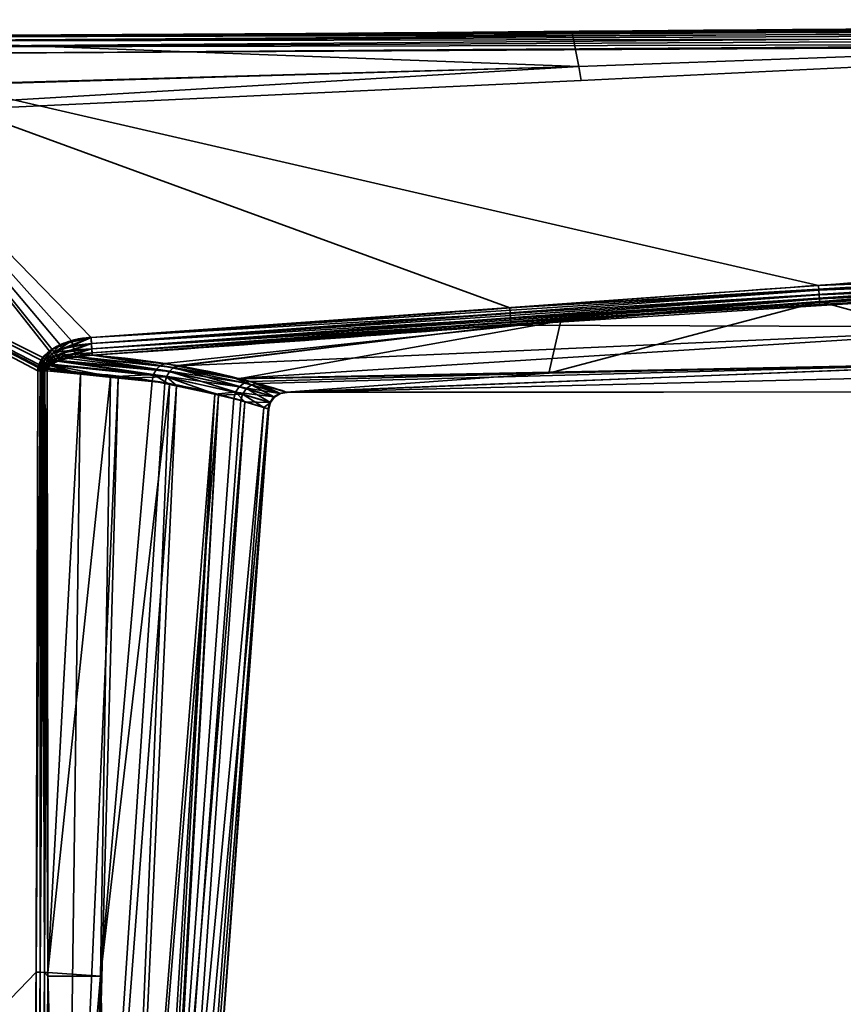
# Model space of a CAD drawing. Header units: millimetres. Extents: x -320 to 8070, y -96 to 57.
# Tile 11 of 111: x -259 to -236, y 27 to 54. Entities that reach past the tile are written whole.
import ezdxf

# ---------------------------------------------------------------- set-up
doc = ezdxf.new("R2010")
doc.units = ezdxf.units.MM
doc.layers.add('31', color=7, linetype='Continuous', true_color=0xffffff)

# ---------------------------------------------------------------- blocks, each defined once
blk = doc.blocks.new('UG_SURFACE_010')
at = {"layer": '31', "color": 251, "linetype": 'Continuous', "lineweight": 35}
for points in [[(-243.445, 53.789, 1114.372), (-264.26, 53.697, 1114.481), (-212.001, 53.976, 1114.655)], [(-212.001, 53.904, 1114.794), (-212.001, 53.976, 1114.655), (-264.26, 53.697, 1114.481)], [(-212.001, 53.976, 1093.346), (-264.26, 53.697, 1093.519), (-243.445, 53.789, 1093.628)], [(-264.259, 53.664, 1093.322), (-264.26, 53.697, 1093.519), (-212.001, 53.976, 1093.346)], [(-264.26, 53.697, 1114.481), (-264.259, 53.664, 1114.678), (-212.001, 53.904, 1114.794)], [(-212.001, 53.976, 1093.346), (-212.001, 53.904, 1093.206), (-264.259, 53.664, 1093.322)], [(-212.001, 53.794, 1114.905), (-212.001, 53.904, 1114.794), (-264.259, 53.664, 1114.678)], [(-212.001, 53.904, 1093.206), (-212.001, 53.794, 1093.096), (-264.259, 53.557, 1093.153)], [(-264.259, 53.557, 1093.153), (-264.259, 53.664, 1093.322), (-212.001, 53.904, 1093.206)], [(-212.001, 53.976, 1114.655), (-212.021, 54, 1114.5), (-243.445, 53.789, 1114.372)], [(-212.021, 54, 1093.5), (-243.445, 53.789, 1093.628), (-243.268, 52.855, 1098.436)], [(-243.268, 52.855, 1109.564), (-243.445, 53.789, 1114.372), (-212.021, 54, 1114.5)], [(-243.445, 53.789, 1093.628), (-212.021, 54, 1093.5), (-212.001, 53.976, 1093.346)], [(-212.021, 54, 1114.5), (-212.021, 53.999, 1109.419), (-243.268, 52.855, 1109.564)], [(-243.268, 52.855, 1098.436), (-212.021, 53.999, 1098.581), (-212.021, 54, 1093.5)], [(-212.021, 53.999, 1098.581), (-243.268, 52.855, 1098.436), (-243.199, 52.475, 1104)], [(-243.199, 52.475, 1104), (-243.268, 52.855, 1109.564), (-212.021, 53.999, 1109.419)], [(-212.021, 53.999, 1109.419), (-212.021, 53.999, 1104), (-243.199, 52.475, 1104)], [(-243.199, 52.475, 1104), (-212.021, 53.999, 1104), (-212.021, 53.999, 1098.581)], [(-264.259, 53.649, 1093.713), (-274.508, 51.979, 1098.318), (-243.268, 52.855, 1098.436)], [(-243.268, 52.855, 1109.564), (-274.508, 51.94, 1109.69), (-264.259, 53.649, 1114.287)], [(-243.445, 53.789, 1114.372), (-264.259, 53.649, 1114.287), (-264.26, 53.697, 1114.481)], [(-264.26, 53.697, 1093.519), (-264.259, 53.649, 1093.713), (-243.445, 53.789, 1093.628)], [(-212, 53.654, 1114.976), (-212.001, 53.794, 1114.905), (-264.259, 53.557, 1114.847)], [(-264.259, 53.664, 1114.678), (-264.259, 53.557, 1114.847), (-212.001, 53.794, 1114.905)], [(-264.258, 53.393, 1093.04), (-264.259, 53.557, 1093.153), (-212.001, 53.794, 1093.096)], [(-243.268, 52.855, 1098.436), (-243.445, 53.789, 1093.628), (-264.259, 53.649, 1093.713)], [(-264.259, 53.649, 1114.287), (-243.445, 53.789, 1114.372), (-243.268, 52.855, 1109.564)], [(-264.259, 53.557, 1114.847), (-264.258, 53.393, 1114.96), (-212, 53.654, 1114.976)], [(-212.001, 53.794, 1093.096), (-212, 53.654, 1093.024), (-264.258, 53.393, 1093.04)], [(-212, 53.5, 1115), (-212, 53.654, 1114.976), (-264.258, 53.393, 1114.96)], [(-264.258, 53.393, 1093.04), (-212, 53.654, 1093.024), (-212, 53.5, 1093)], [(-264.258, 53.393, 1114.96), (-264.257, 53.197, 1115), (-212, 53.5, 1115)], [(-212, 53.5, 1093), (-264.257, 53.197, 1093), (-264.258, 53.393, 1093.04)], [(-236.68, 46.841, 1115), (-203.51, 48.233, 1115), (-212, 53.5, 1115), (-264.257, 53.197, 1115)], [(-264.257, 53.197, 1093), (-212, 53.5, 1093), (-212.025, 48.234, 1093), (-245.166, 46.219, 1093)], [(-264.257, 53.197, 1115), (-274.5, 53.146, 1115), (-257.994, 44.859, 1115), (-257.744, 45.082, 1115)], [(-257.812, 45.034, 1093), (-258.045, 44.787, 1093), (-274.5, 53.146, 1093), (-264.257, 53.197, 1093)], [(-258.184, 27.953, 1115), (-258.136, 44.489, 1115), (-274.5, 53.146, 1115), (-274.5, 11, 1115)], [(-258.136, 44.489, 1115), (-258.128, 44.58, 1115), (-274.5, 53.146, 1115)], [(-258.128, 44.58, 1115), (-258.104, 44.667, 1115), (-274.5, 53.146, 1115)], [(-258.104, 44.667, 1115), (-257.994, 44.859, 1115), (-274.5, 53.146, 1115)], [(-274.5, 11, 1093), (-274.5, 53.146, 1093), (-258.136, 44.489, 1093), (-258.184, 27.953, 1093)], [(-274.5, 53.146, 1093), (-258.121, 44.612, 1093), (-258.136, 44.489, 1093)], [(-274.5, 53.146, 1093), (-258.045, 44.787, 1093), (-258.121, 44.612, 1093)], [(-264.257, 53.197, 1115), (-256.672, 45.411, 1115), (-236.68, 46.841, 1115)], [(-264.257, 53.197, 1115), (-257.214, 45.318, 1115), (-256.672, 45.411, 1115)], [(-264.257, 53.197, 1115), (-257.744, 45.082, 1115), (-257.214, 45.318, 1115)], [(-264.257, 53.197, 1093), (-257.521, 45.205, 1093), (-257.812, 45.034, 1093)], [(-245.166, 46.219, 1093), (-256.672, 45.411, 1093), (-264.257, 53.197, 1093)], [(-256.672, 45.411, 1093), (-257.521, 45.205, 1093), (-264.257, 53.197, 1093)], [(-274.512, 51.011, 1104), (-243.199, 52.475, 1104), (-243.268, 52.855, 1098.436)], [(-274.512, 51.011, 1104), (-274.508, 51.94, 1109.69), (-243.268, 52.855, 1109.564)], [(-243.268, 52.855, 1109.564), (-243.199, 52.475, 1104), (-274.512, 51.011, 1104)], [(-243.268, 52.855, 1098.436), (-274.508, 51.979, 1098.318), (-274.512, 51.011, 1104)], [(-243.199, 52.475, 1104), (-274.512, 51.011, 1104), (-274.512, 51.011, 1104)], [(-245.166, 46.219, 1093), (-212.025, 48.234, 1093), (-212.023, 48.124, 1093.012)], [(-203.51, 48.123, 1114.988), (-203.51, 48.233, 1115), (-236.68, 46.841, 1115)], [(-212.023, 48.124, 1093.012), (-245.155, 46.068, 1093.023), (-245.166, 46.219, 1093)], [(-245.145, 45.932, 1093.091), (-245.155, 46.068, 1093.023), (-212.023, 48.124, 1093.012)], [(-212.023, 48.124, 1093.012), (-212.021, 48.02, 1093.048), (-245.145, 45.932, 1093.091)], [(-245.137, 45.822, 1093.196), (-245.145, 45.932, 1093.091), (-212.021, 48.02, 1093.048)], [(-212.021, 48.02, 1093.048), (-212.019, 47.925, 1093.107), (-245.137, 45.822, 1093.196)], [(-230.231, 46.693, 1093.265), (-245.137, 45.822, 1093.196), (-212.019, 47.925, 1093.107)], [(-236.68, 46.841, 1115), (-236.67, 46.705, 1114.981), (-203.51, 48.123, 1114.988)], [(-203.51, 48.019, 1114.952), (-203.51, 48.123, 1114.988), (-236.67, 46.705, 1114.981)], [(-236.67, 46.705, 1114.981), (-236.661, 46.578, 1114.925), (-203.51, 48.019, 1114.952)], [(-203.51, 47.924, 1114.893), (-203.51, 48.019, 1114.952), (-236.661, 46.578, 1114.925)], [(-236.661, 46.578, 1114.925), (-236.654, 46.472, 1114.837), (-203.51, 47.924, 1114.893)], [(-203.51, 47.845, 1114.816), (-203.51, 47.924, 1114.893), (-236.654, 46.472, 1114.837)], [(-236.654, 46.472, 1114.837), (-236.648, 46.395, 1114.722), (-203.51, 47.845, 1114.816)], [(-203.51, 47.845, 1114.816), (-236.648, 46.395, 1114.722), (-230.496, 44.724, 1109.829)], [(-236.67, 46.705, 1114.981), (-236.68, 46.841, 1115), (-256.672, 45.411, 1115)], [(-256.672, 45.411, 1115), (-256.661, 45.242, 1114.97), (-236.67, 46.705, 1114.981)], [(-236.661, 46.578, 1114.925), (-236.67, 46.705, 1114.981), (-256.661, 45.242, 1114.97)], [(-256.661, 45.242, 1114.97), (-256.651, 45.093, 1114.885), (-236.661, 46.578, 1114.925)], [(-236.654, 46.472, 1114.837), (-236.661, 46.578, 1114.925), (-256.651, 45.093, 1114.885)], [(-230.231, 46.693, 1093.265), (-245.131, 45.75, 1093.33), (-245.137, 45.822, 1093.196)], [(-245.131, 45.75, 1093.33), (-230.231, 46.693, 1093.265), (-230.38, 45.696, 1095.484)], [(-256.651, 45.093, 1114.885), (-256.644, 44.982, 1114.754), (-236.654, 46.472, 1114.837)], [(-243.761, 45.87, 1114.677), (-236.654, 46.472, 1114.837), (-256.644, 44.982, 1114.754)], [(-244.088, 44.424, 1109.691), (-230.496, 44.724, 1109.829), (-236.648, 46.395, 1114.722)], [(-236.648, 46.395, 1114.722), (-243.761, 45.87, 1114.677), (-244.088, 44.424, 1109.691)], [(-243.761, 45.87, 1114.677), (-236.648, 46.395, 1114.722), (-236.654, 46.472, 1114.837)], [(-256.672, 45.411, 1093), (-245.166, 46.219, 1093), (-245.155, 46.068, 1093.023)], [(-245.155, 46.068, 1093.023), (-256.661, 45.242, 1093.03), (-256.672, 45.411, 1093)], [(-256.661, 45.242, 1093.03), (-245.155, 46.068, 1093.023), (-245.145, 45.932, 1093.091)], [(-245.145, 45.932, 1093.091), (-256.651, 45.093, 1093.115), (-256.661, 45.242, 1093.03)], [(-256.651, 45.093, 1093.115), (-245.145, 45.932, 1093.091), (-245.137, 45.822, 1093.196)], [(-245.137, 45.822, 1093.196), (-256.644, 44.982, 1093.246), (-256.651, 45.093, 1093.115)], [(-256.644, 44.982, 1114.754), (-256.64, 44.921, 1114.594), (-243.761, 45.87, 1114.677)], [(-256.644, 44.982, 1093.246), (-245.137, 45.822, 1093.196), (-245.131, 45.75, 1093.33)], [(-243.761, 45.87, 1114.677), (-256.64, 44.921, 1114.594), (-254.642, 44.695, 1112.794)], [(-243.761, 45.87, 1114.677), (-254.642, 44.695, 1112.794), (-252.625, 44.269, 1109.603)], [(-252.625, 44.269, 1109.603), (-244.088, 44.424, 1109.691), (-243.761, 45.87, 1114.677)], [(-245.131, 45.75, 1093.33), (-256.64, 44.921, 1093.406), (-256.644, 44.982, 1093.246)], [(-254.277, 44.635, 1095.629), (-256.64, 44.921, 1093.406), (-245.131, 45.75, 1093.33)], [(-254.242, 44.627, 1095.69), (-254.277, 44.635, 1095.629), (-245.131, 45.75, 1093.33)], [(-245.131, 45.75, 1093.33), (-230.38, 45.696, 1095.484), (-254.242, 44.627, 1095.69)], [(-252.696, 44.279, 1098.384), (-254.242, 44.627, 1095.69), (-230.38, 45.696, 1095.484)], [(-230.38, 45.696, 1095.484), (-230.495, 44.728, 1098.156), (-252.696, 44.279, 1098.384)], [(-257.214, 45.318, 1115), (-257.744, 45.082, 1115), (-257.688, 44.998, 1114.99)], [(-257.688, 44.998, 1114.99), (-257.176, 45.186, 1114.981), (-257.214, 45.318, 1115)], [(-257.472, 45.099, 1093.014), (-257.521, 45.205, 1093), (-256.672, 45.411, 1093)], [(-256.672, 45.411, 1093), (-256.661, 45.242, 1093.03), (-257.472, 45.099, 1093.014)], [(-257.426, 44.998, 1093.055), (-257.472, 45.099, 1093.014), (-256.661, 45.242, 1093.03)], [(-256.661, 45.242, 1093.03), (-256.651, 45.093, 1093.115), (-257.426, 44.998, 1093.055)], [(-256.672, 45.411, 1115), (-257.214, 45.318, 1115), (-257.176, 45.186, 1114.981)], [(-257.176, 45.186, 1114.981), (-256.661, 45.242, 1114.97), (-256.672, 45.411, 1115)], [(-256.661, 45.242, 1114.97), (-257.176, 45.186, 1114.981), (-257.141, 45.064, 1114.924)], [(-257.141, 45.064, 1114.924), (-256.651, 45.093, 1114.885), (-256.661, 45.242, 1114.97)], [(-257.981, 44.747, 1093.006), (-258.045, 44.787, 1093), (-257.812, 45.034, 1093)], [(-257.744, 45.082, 1115), (-257.994, 44.859, 1115), (-257.931, 44.809, 1114.993)], [(-257.812, 45.034, 1093), (-257.754, 44.958, 1093.009), (-257.981, 44.747, 1093.006)], [(-257.919, 44.708, 1093.023), (-257.981, 44.747, 1093.006), (-257.754, 44.958, 1093.009)], [(-257.931, 44.809, 1114.993), (-257.688, 44.998, 1114.99), (-257.744, 45.082, 1115)], [(-257.634, 44.917, 1114.959), (-257.688, 44.998, 1114.99), (-257.931, 44.809, 1114.993)], [(-257.754, 44.958, 1093.009), (-257.698, 44.884, 1093.037), (-257.919, 44.708, 1093.023)], [(-257.754, 44.958, 1093.009), (-257.812, 45.034, 1093), (-257.521, 45.205, 1093)], [(-257.521, 45.205, 1093), (-257.472, 45.099, 1093.014), (-257.754, 44.958, 1093.009)], [(-257.698, 44.884, 1093.037), (-257.754, 44.958, 1093.009), (-257.472, 45.099, 1093.014)], [(-257.472, 45.099, 1093.014), (-257.426, 44.998, 1093.055), (-257.698, 44.884, 1093.037)], [(-257.646, 44.816, 1093.082), (-257.698, 44.884, 1093.037), (-257.426, 44.998, 1093.055)], [(-257.141, 45.064, 1114.924), (-257.176, 45.186, 1114.981), (-257.688, 44.998, 1114.99)], [(-257.688, 44.998, 1114.99), (-257.634, 44.917, 1114.959), (-257.141, 45.064, 1114.924)], [(-257.426, 44.998, 1093.055), (-257.385, 44.909, 1093.121), (-257.646, 44.816, 1093.082)], [(-257.112, 44.962, 1114.835), (-257.141, 45.064, 1114.924), (-257.634, 44.917, 1114.959)], [(-257.634, 44.917, 1114.959), (-257.585, 44.843, 1114.909), (-257.112, 44.962, 1114.835)], [(-257.112, 44.962, 1114.835), (-257.585, 44.843, 1114.909), (-257.542, 44.779, 1114.843)], [(-257.542, 44.779, 1114.843), (-257.1, 44.885, 1114.723), (-257.112, 44.962, 1114.835)], [(-257.385, 44.909, 1093.121), (-257.426, 44.998, 1093.055), (-256.651, 45.093, 1093.115)], [(-256.651, 45.093, 1093.115), (-256.644, 44.982, 1093.246), (-257.385, 44.909, 1093.121)], [(-257.385, 44.909, 1093.121), (-256.644, 44.982, 1093.246), (-257.089, 44.868, 1093.282)], [(-256.651, 45.093, 1114.885), (-257.141, 45.064, 1114.924), (-257.112, 44.962, 1114.835)], [(-257.112, 44.962, 1114.835), (-256.644, 44.982, 1114.754), (-256.651, 45.093, 1114.885)], [(-256.644, 44.982, 1114.754), (-257.112, 44.962, 1114.835), (-257.091, 44.887, 1114.72)], [(-257.1, 44.885, 1114.723), (-257.091, 44.887, 1114.72), (-257.112, 44.962, 1114.835)], [(-257.091, 44.887, 1114.72), (-256.64, 44.921, 1114.594), (-256.644, 44.982, 1114.754)], [(-256.644, 44.982, 1093.246), (-256.64, 44.921, 1093.406), (-257.089, 44.868, 1093.282)], [(-251.285, 43.899, 1103.749), (-203.139, 45.079, 1098.017), (-230.593, 43.911, 1103.992)], [(-230.495, 44.728, 1098.156), (-203.139, 45.079, 1098.017), (-251.285, 43.899, 1103.749)], [(-258.054, 44.596, 1093.005), (-258.121, 44.612, 1093), (-258.045, 44.787, 1093)], [(-257.994, 44.859, 1115), (-258.104, 44.667, 1115), (-258.038, 44.644, 1114.995)], [(-258.045, 44.787, 1093), (-257.981, 44.747, 1093.006), (-258.054, 44.596, 1093.005)], [(-257.99, 44.58, 1093.019), (-258.054, 44.596, 1093.005), (-257.981, 44.747, 1093.006)], [(-258.038, 44.644, 1114.995), (-257.931, 44.809, 1114.993), (-257.994, 44.859, 1115)], [(-257.87, 44.76, 1114.974), (-257.931, 44.809, 1114.993), (-258.038, 44.644, 1114.995)], [(-258.038, 44.644, 1114.995), (-257.974, 44.62, 1114.981), (-257.87, 44.76, 1114.974)], [(-257.981, 44.747, 1093.006), (-257.919, 44.708, 1093.023), (-257.99, 44.58, 1093.019)], [(-257.927, 44.564, 1093.041), (-257.99, 44.58, 1093.019), (-257.919, 44.708, 1093.023)], [(-257.812, 44.714, 1114.943), (-257.87, 44.76, 1114.974), (-257.974, 44.62, 1114.981)], [(-257.974, 44.62, 1114.981), (-257.912, 44.598, 1114.956), (-257.812, 44.714, 1114.943)], [(-257.931, 44.809, 1114.993), (-257.87, 44.76, 1114.974), (-257.634, 44.917, 1114.959)], [(-257.919, 44.708, 1093.023), (-257.859, 44.671, 1093.051), (-257.927, 44.564, 1093.041)], [(-257.868, 44.55, 1093.073), (-257.927, 44.564, 1093.041), (-257.859, 44.671, 1093.051)], [(-257.859, 44.671, 1093.051), (-257.919, 44.708, 1093.023), (-257.698, 44.884, 1093.037)], [(-257.812, 44.714, 1114.943), (-257.912, 44.598, 1114.956), (-257.854, 44.577, 1114.924)], [(-257.585, 44.843, 1114.909), (-257.634, 44.917, 1114.959), (-257.87, 44.76, 1114.974)], [(-257.87, 44.76, 1114.974), (-257.812, 44.714, 1114.943), (-257.585, 44.843, 1114.909)], [(-257.859, 44.671, 1093.051), (-257.803, 44.636, 1093.089), (-257.868, 44.55, 1093.073)], [(-257.698, 44.884, 1093.037), (-257.646, 44.816, 1093.082), (-257.859, 44.671, 1093.051)], [(-257.775, 44.653, 1093.096), (-257.859, 44.671, 1093.051), (-257.646, 44.816, 1093.082)], [(-257.775, 44.653, 1093.096), (-257.803, 44.636, 1093.089), (-257.859, 44.671, 1093.051)], [(-257.854, 44.577, 1114.924), (-257.777, 44.653, 1114.904), (-257.812, 44.714, 1114.943)], [(-257.585, 44.843, 1114.909), (-257.812, 44.714, 1114.943), (-257.759, 44.671, 1114.899)], [(-257.777, 44.653, 1114.904), (-257.759, 44.671, 1114.899), (-257.812, 44.714, 1114.943)], [(-257.759, 44.671, 1114.899), (-257.777, 44.653, 1114.904), (-254.953, 44.388, 1112.559)], [(-257.646, 44.816, 1093.082), (-257.601, 44.756, 1093.142), (-257.775, 44.653, 1093.096)], [(-254.603, 44.33, 1095.852), (-257.775, 44.653, 1093.096), (-257.601, 44.756, 1093.142)], [(-257.759, 44.671, 1114.899), (-257.542, 44.779, 1114.843), (-257.585, 44.843, 1114.909)], [(-257.542, 44.779, 1114.843), (-257.759, 44.671, 1114.899), (-254.953, 44.388, 1112.559)], [(-257.601, 44.756, 1093.142), (-257.646, 44.816, 1093.082), (-257.385, 44.909, 1093.121)], [(-257.385, 44.909, 1093.121), (-257.351, 44.837, 1093.208), (-257.601, 44.756, 1093.142)], [(-254.521, 44.476, 1095.806), (-257.601, 44.756, 1093.142), (-257.351, 44.837, 1093.208)], [(-257.601, 44.756, 1093.142), (-254.521, 44.476, 1095.806), (-254.603, 44.33, 1095.852)], [(-257.1, 44.885, 1114.723), (-257.542, 44.779, 1114.843), (-254.876, 44.534, 1112.608)], [(-254.953, 44.388, 1112.559), (-254.876, 44.534, 1112.608), (-257.542, 44.779, 1114.843)], [(-257.089, 44.868, 1093.282), (-257.351, 44.837, 1093.208), (-257.385, 44.909, 1093.121)], [(-254.521, 44.476, 1095.806), (-257.351, 44.837, 1093.208), (-257.089, 44.868, 1093.282)], [(-257.091, 44.887, 1114.72), (-257.1, 44.885, 1114.723), (-254.767, 44.64, 1112.689)], [(-254.876, 44.534, 1112.608), (-254.767, 44.64, 1112.689), (-257.1, 44.885, 1114.723)], [(-256.64, 44.921, 1114.594), (-257.091, 44.887, 1114.72), (-254.767, 44.64, 1112.689)], [(-254.408, 44.582, 1095.728), (-257.089, 44.868, 1093.282), (-256.64, 44.921, 1093.406)], [(-257.089, 44.868, 1093.282), (-254.408, 44.582, 1095.728), (-254.521, 44.476, 1095.806)], [(-254.767, 44.64, 1112.689), (-254.642, 44.695, 1112.794), (-256.64, 44.921, 1114.594)], [(-256.64, 44.921, 1093.406), (-254.277, 44.635, 1095.629), (-254.408, 44.582, 1095.728)], [(-252.625, 44.269, 1109.603), (-254.642, 44.695, 1112.794), (-254.767, 44.64, 1112.689)], [(-252.091, 44.143, 1099.438), (-252.696, 44.279, 1098.384), (-230.495, 44.728, 1098.156)], [(-251.285, 43.899, 1103.749), (-252.091, 44.143, 1099.438), (-230.495, 44.728, 1098.156)], [(-230.593, 43.911, 1103.992), (-230.496, 44.724, 1109.829), (-251.307, 43.906, 1104.805)], [(-251.307, 43.906, 1104.805), (-230.496, 44.724, 1109.829), (-244.088, 44.424, 1109.691)], [(-258.069, 44.489, 1114.994), (-258.184, 27.953, 1115), (-258.067, 27.953, 1114.986)], [(-258.069, 44.489, 1114.994), (-258.136, 44.489, 1115), (-258.184, 27.953, 1115)], [(-258.184, 27.953, 1093), (-258.136, 44.489, 1093), (-258.069, 44.489, 1093.006)], [(-258.069, 44.489, 1093.006), (-258.067, 27.953, 1093.014), (-258.184, 27.953, 1093)], [(-258.069, 44.489, 1093.006), (-258.136, 44.489, 1093), (-258.121, 44.612, 1093)], [(-258.128, 44.58, 1115), (-258.136, 44.489, 1115), (-258.069, 44.489, 1114.994)], [(-258.104, 44.667, 1115), (-258.128, 44.58, 1115), (-258.061, 44.568, 1114.995)], [(-258.069, 44.489, 1114.994), (-258.061, 44.568, 1114.995), (-258.128, 44.58, 1115)], [(-258.121, 44.612, 1093), (-258.054, 44.596, 1093.005), (-258.069, 44.489, 1093.006)], [(-258.061, 44.568, 1114.995), (-258.038, 44.644, 1114.995), (-258.104, 44.667, 1115)], [(-258.047, 44.489, 1093.008), (-258.069, 44.489, 1093.006), (-258.054, 44.596, 1093.005)], [(-258.061, 44.568, 1114.995), (-258.069, 44.489, 1114.994), (-258.047, 44.489, 1114.992)], [(-258.067, 27.953, 1114.986), (-258.047, 44.489, 1114.992), (-258.069, 44.489, 1114.994)], [(-258.069, 44.489, 1093.006), (-258.047, 44.489, 1093.008), (-258.067, 27.953, 1093.014)], [(-258.067, 27.953, 1114.986), (-257.955, 27.952, 1114.944), (-257.961, 44.489, 1114.968)], [(-257.961, 44.489, 1114.968), (-258.004, 44.489, 1114.98), (-258.067, 27.953, 1114.986)], [(-258.004, 44.489, 1114.98), (-258.047, 44.489, 1114.992), (-258.067, 27.953, 1114.986)], [(-258.067, 27.953, 1093.014), (-258.047, 44.489, 1093.008), (-258.004, 44.489, 1093.02)], [(-258.004, 44.489, 1093.02), (-257.955, 27.952, 1093.055), (-258.067, 27.953, 1093.014)], [(-257.974, 44.62, 1114.981), (-258.038, 44.644, 1114.995), (-258.061, 44.568, 1114.995)], [(-258.061, 44.568, 1114.995), (-257.996, 44.556, 1114.982), (-257.974, 44.62, 1114.981)], [(-257.996, 44.556, 1114.982), (-258.061, 44.568, 1114.995), (-258.047, 44.489, 1114.992)], [(-258.054, 44.596, 1093.005), (-257.99, 44.58, 1093.019), (-258.004, 44.489, 1093.02)], [(-258.004, 44.489, 1093.02), (-258.047, 44.489, 1093.008), (-258.054, 44.596, 1093.005)], [(-258.047, 44.489, 1114.992), (-258.004, 44.489, 1114.98), (-257.996, 44.556, 1114.982)], [(-257.961, 44.489, 1093.032), (-258.004, 44.489, 1093.02), (-257.99, 44.58, 1093.019)], [(-257.996, 44.556, 1114.982), (-258.004, 44.489, 1114.98), (-257.961, 44.489, 1114.968)], [(-258.004, 44.489, 1093.02), (-257.961, 44.489, 1093.032), (-257.955, 27.952, 1093.055)], [(-257.912, 44.598, 1114.956), (-257.974, 44.62, 1114.981), (-257.996, 44.556, 1114.982)], [(-257.996, 44.556, 1114.982), (-257.933, 44.544, 1114.959), (-257.912, 44.598, 1114.956)], [(-257.961, 44.489, 1114.968), (-257.933, 44.544, 1114.959), (-257.996, 44.556, 1114.982)], [(-257.961, 44.489, 1093.032), (-257.99, 44.58, 1093.019), (-257.927, 44.564, 1093.041)], [(-257.927, 44.564, 1093.041), (-257.941, 44.488, 1093.041), (-257.961, 44.489, 1093.032)], [(-257.961, 44.489, 1114.968), (-257.941, 44.488, 1114.959), (-257.933, 44.544, 1114.959)], [(-257.941, 44.488, 1114.959), (-257.961, 44.489, 1114.968), (-257.955, 27.952, 1114.944)], [(-257.955, 27.952, 1093.055), (-257.961, 44.489, 1093.032), (-257.941, 44.488, 1093.041)], [(-257.955, 27.952, 1114.944), (-257.857, 27.952, 1114.878), (-257.88, 44.488, 1114.93)], [(-257.88, 44.488, 1114.93), (-257.941, 44.488, 1114.959), (-257.955, 27.952, 1114.944)], [(-257.941, 44.488, 1093.041), (-257.857, 27.952, 1093.122), (-257.955, 27.952, 1093.055)], [(-257.88, 44.488, 1093.07), (-257.941, 44.488, 1093.041), (-257.927, 44.564, 1093.041)], [(-257.933, 44.544, 1114.959), (-257.941, 44.488, 1114.959), (-257.88, 44.488, 1114.93)], [(-257.941, 44.488, 1093.041), (-257.88, 44.488, 1093.07), (-257.857, 27.952, 1093.122)], [(-257.912, 44.598, 1114.956), (-257.933, 44.544, 1114.959), (-257.874, 44.534, 1114.928)], [(-257.88, 44.488, 1114.93), (-257.874, 44.534, 1114.928), (-257.933, 44.544, 1114.959)], [(-257.927, 44.564, 1093.041), (-257.868, 44.55, 1093.073), (-257.88, 44.488, 1093.07)], [(-257.874, 44.534, 1114.928), (-257.854, 44.577, 1114.924), (-257.912, 44.598, 1114.956)], [(-256.962, 44.396, 1093.862), (-257.88, 44.488, 1093.07), (-257.868, 44.55, 1093.073)], [(-257.874, 44.534, 1114.928), (-257.88, 44.488, 1114.93), (-256.141, 44.327, 1113.496)], [(-256.141, 44.327, 1113.496), (-257.88, 44.488, 1114.93), (-257.857, 27.952, 1114.878)], [(-257.857, 27.952, 1093.122), (-257.88, 44.488, 1093.07), (-256.962, 44.396, 1093.862)], [(-257.854, 44.577, 1114.924), (-257.874, 44.534, 1114.928), (-256.141, 44.327, 1113.496)], [(-257.868, 44.55, 1093.073), (-257.803, 44.636, 1093.089), (-256.962, 44.396, 1093.862)], [(-256.141, 44.327, 1113.496), (-257.777, 44.653, 1114.904), (-257.854, 44.577, 1114.924)], [(-257.803, 44.636, 1093.089), (-257.775, 44.653, 1093.096), (-256.962, 44.396, 1093.862)], [(-256.141, 44.327, 1113.496), (-254.953, 44.388, 1112.559), (-257.777, 44.653, 1114.904)], [(-257.775, 44.653, 1093.096), (-254.603, 44.33, 1095.852), (-255.928, 44.292, 1094.753)], [(-255.928, 44.292, 1094.753), (-256.962, 44.396, 1093.862), (-257.775, 44.653, 1093.096)], [(-252.599, 44.055, 1108.97), (-254.876, 44.534, 1112.608), (-254.953, 44.388, 1112.559)], [(-252.457, 44.157, 1109.016), (-254.767, 44.64, 1112.689), (-254.876, 44.534, 1112.608)], [(-254.876, 44.534, 1112.608), (-252.599, 44.055, 1108.97), (-252.457, 44.157, 1109.016)], [(-254.767, 44.64, 1112.689), (-252.457, 44.157, 1109.016), (-252.625, 44.269, 1109.603)], [(-252.507, 43.854, 1099.558), (-254.603, 44.33, 1095.852), (-254.521, 44.476, 1095.806)], [(-252.404, 44.001, 1099.536), (-254.521, 44.476, 1095.806), (-254.408, 44.582, 1095.728)], [(-254.521, 44.476, 1095.806), (-252.404, 44.001, 1099.536), (-252.507, 43.854, 1099.558)], [(-254.408, 44.582, 1095.728), (-254.277, 44.635, 1095.629), (-254.242, 44.627, 1095.69)], [(-254.408, 44.582, 1095.728), (-254.242, 44.627, 1095.69), (-252.696, 44.279, 1098.384)], [(-252.696, 44.279, 1098.384), (-252.259, 44.102, 1099.494), (-254.408, 44.582, 1095.728)], [(-254.408, 44.582, 1095.728), (-252.259, 44.102, 1099.494), (-252.404, 44.001, 1099.536)], [(-244.088, 44.424, 1109.691), (-252.625, 44.269, 1109.603), (-252.293, 44.199, 1109.079)], [(-244.088, 44.424, 1109.691), (-252.293, 44.199, 1109.079), (-251.307, 43.906, 1104.805)], [(-257.857, 27.952, 1093.122), (-256.962, 44.396, 1093.862), (-257.403, 11, 1094.039)], [(-257.857, 27.952, 1114.878), (-256.413, 27.845, 1113.426), (-256.141, 44.327, 1113.496)], [(-257.403, 11, 1094.039), (-256.962, 44.396, 1093.862), (-255.928, 44.292, 1094.753)], [(-255.928, 44.292, 1094.753), (-256.836, 11, 1095.113), (-257.403, 11, 1094.039)], [(-256.836, 11, 1095.113), (-255.928, 44.292, 1094.753), (-254.643, 44.162, 1095.86)], [(-256.836, 11, 1095.113), (-254.643, 44.162, 1095.86), (-254.326, 44.089, 1096.421)], [(-254.992, 44.22, 1112.548), (-256.141, 44.327, 1113.496), (-256.413, 27.845, 1113.426)], [(-256.413, 27.845, 1113.426), (-254.512, 44.116, 1111.778), (-254.992, 44.22, 1112.548)], [(-256.141, 44.327, 1113.496), (-254.992, 44.22, 1112.548), (-254.953, 44.388, 1112.559)], [(-254.603, 44.33, 1095.852), (-254.643, 44.162, 1095.86), (-255.928, 44.292, 1094.753)], [(-254.953, 44.388, 1112.559), (-254.992, 44.22, 1112.548), (-254.512, 44.116, 1111.778)], [(-254.512, 44.116, 1111.778), (-253.266, 43.846, 1109.778), (-252.7, 43.908, 1108.945), (-254.953, 44.388, 1112.559)], [(-254.953, 44.388, 1112.559), (-252.7, 43.908, 1108.945), (-252.599, 44.055, 1108.97)], [(-254.326, 44.089, 1096.421), (-254.643, 44.162, 1095.86), (-254.603, 44.33, 1095.852)], [(-254.603, 44.33, 1095.852), (-252.507, 43.854, 1099.558), (-253.165, 43.82, 1098.477)], [(-253.165, 43.82, 1098.477), (-254.326, 44.089, 1096.421), (-254.603, 44.33, 1095.852)], [(-252.696, 44.279, 1098.384), (-252.091, 44.143, 1099.438), (-252.259, 44.102, 1099.494)], [(-252.457, 44.157, 1109.016), (-252.293, 44.199, 1109.079), (-252.625, 44.269, 1109.603)], [(-251.49, 43.872, 1104.795), (-252.457, 44.157, 1109.016), (-252.599, 44.055, 1108.97)], [(-252.293, 44.199, 1109.079), (-252.457, 44.157, 1109.016), (-251.49, 43.872, 1104.795)], [(-251.49, 43.872, 1104.795), (-251.307, 43.906, 1104.805), (-252.293, 44.199, 1109.079)], [(-251.468, 43.865, 1103.752), (-252.259, 44.102, 1099.494), (-252.091, 44.143, 1099.438)], [(-252.091, 44.143, 1099.438), (-251.285, 43.899, 1103.749), (-251.468, 43.865, 1103.752)], [(-254.326, 44.089, 1096.421), (-255.853, 11, 1096.977), (-256.836, 11, 1095.113)], [(-255.893, 11, 1111.273), (-254.512, 44.116, 1111.778), (-256.413, 27.845, 1113.426)], [(-253.266, 43.846, 1109.778), (-254.512, 44.116, 1111.778), (-255.893, 11, 1111.273)], [(-255.853, 11, 1096.977), (-254.326, 44.089, 1096.421), (-253.165, 43.82, 1098.477)], [(-253.266, 43.846, 1109.778), (-252.748, 43.733, 1108.945), (-252.7, 43.908, 1108.945)], [(-252.7, 43.908, 1108.945), (-252.748, 43.733, 1108.945), (-252.445, 43.64, 1107.609)], [(-251.647, 43.773, 1104.787), (-252.599, 44.055, 1108.97), (-252.7, 43.908, 1108.945)], [(-251.758, 43.623, 1104.784), (-252.7, 43.908, 1108.945), (-252.445, 43.64, 1107.609)], [(-252.7, 43.908, 1108.945), (-251.758, 43.623, 1104.784), (-251.647, 43.773, 1104.787)], [(-252.599, 44.055, 1108.97), (-251.647, 43.773, 1104.787), (-251.49, 43.872, 1104.795)], [(-251.737, 43.616, 1103.756), (-252.507, 43.854, 1099.558), (-252.404, 44.001, 1099.536)], [(-251.626, 43.766, 1103.755), (-252.404, 44.001, 1099.536), (-252.259, 44.102, 1099.494)], [(-252.404, 44.001, 1099.536), (-251.626, 43.766, 1103.755), (-251.737, 43.616, 1103.756)], [(-252.259, 44.102, 1099.494), (-251.468, 43.865, 1103.752), (-251.626, 43.766, 1103.755)], [(-251.468, 43.865, 1103.752), (-251.49, 43.872, 1104.795), (-251.647, 43.773, 1104.787)], [(-251.647, 43.773, 1104.787), (-251.626, 43.766, 1103.755), (-251.468, 43.865, 1103.752)], [(-251.29, 43.901, 1103.992), (-251.307, 43.906, 1104.805), (-251.49, 43.872, 1104.795)], [(-251.49, 43.872, 1104.795), (-251.468, 43.865, 1103.752), (-251.29, 43.901, 1103.992)], [(-251.468, 43.865, 1103.752), (-251.285, 43.899, 1103.749), (-251.29, 43.901, 1103.992)], [(-251.307, 43.906, 1104.805), (-251.29, 43.901, 1103.992), (-230.593, 43.911, 1103.992)], [(-230.593, 43.911, 1103.992), (-251.29, 43.901, 1103.992), (-251.285, 43.899, 1103.749)], [(-255.893, 11, 1111.273), (-255.299, 11, 1110.199), (-253.266, 43.846, 1109.778)], [(-253.165, 43.82, 1098.477), (-255.066, 11, 1098.47), (-255.853, 11, 1096.977)], [(-255.299, 11, 1110.199), (-255.137, 11, 1109.341), (-253.266, 43.846, 1109.778)], [(-252.748, 43.733, 1108.945), (-253.266, 43.846, 1109.778), (-255.137, 11, 1109.341)], [(-252.445, 43.64, 1107.609), (-252.748, 43.733, 1108.945), (-255.137, 11, 1109.341)], [(-255.137, 11, 1109.341), (-254.742, 11, 1107.254), (-252.445, 43.64, 1107.609)], [(-253.165, 43.82, 1098.477), (-255.004, 11, 1098.883), (-255.066, 11, 1098.47)], [(-255.004, 11, 1098.883), (-253.165, 43.82, 1098.477), (-252.555, 43.678, 1099.557)], [(-255.004, 11, 1098.883), (-252.555, 43.678, 1099.557), (-251.926, 43.481, 1102.985)], [(-251.806, 43.443, 1104.784), (-252.445, 43.64, 1107.609), (-254.742, 11, 1107.254)], [(-252.507, 43.854, 1099.558), (-252.555, 43.678, 1099.557), (-253.165, 43.82, 1098.477)], [(-251.926, 43.481, 1102.985), (-252.555, 43.678, 1099.557), (-252.507, 43.854, 1099.558)], [(-252.507, 43.854, 1099.558), (-251.737, 43.616, 1103.756), (-251.926, 43.481, 1102.985)], [(-252.445, 43.64, 1107.609), (-251.806, 43.443, 1104.784), (-251.758, 43.623, 1104.784)], [(-251.737, 43.616, 1103.756), (-251.785, 43.436, 1103.755), (-251.926, 43.481, 1102.985)], [(-251.737, 43.616, 1103.756), (-251.758, 43.623, 1104.784), (-251.806, 43.443, 1104.784)], [(-251.806, 43.443, 1104.784), (-251.785, 43.436, 1103.755), (-251.737, 43.616, 1103.756)], [(-251.626, 43.766, 1103.755), (-251.647, 43.773, 1104.787), (-251.758, 43.623, 1104.784)], [(-251.758, 43.623, 1104.784), (-251.737, 43.616, 1103.756), (-251.626, 43.766, 1103.755)], [(-251.926, 43.481, 1102.985), (-254.373, 11, 1103.094), (-255.004, 11, 1098.883)], [(-254.742, 11, 1107.254), (-254.188, 11, 1104.328), (-251.806, 43.443, 1104.784)], [(-254.373, 11, 1103.094), (-251.926, 43.481, 1102.985), (-251.785, 43.436, 1103.755)], [(-254.188, 11, 1104.328), (-254.373, 11, 1103.094), (-251.785, 43.436, 1103.755)], [(-251.785, 43.436, 1103.755), (-251.806, 43.443, 1104.784), (-254.188, 11, 1104.328)], [(-274.5, 11, 1115), (-258.244, 11, 1115), (-258.184, 27.953, 1115)], [(-258.184, 27.953, 1093), (-258.244, 11, 1093), (-274.5, 11, 1093)], [(-258.184, 27.953, 1115), (-258.244, 11, 1115), (-258.125, 11, 1114.986)], [(-258.244, 11, 1093), (-258.184, 27.953, 1093), (-258.067, 27.953, 1093.014)], [(-258.067, 27.953, 1093.014), (-258.094, 11, 1093.026), (-258.244, 11, 1093)], [(-258.125, 11, 1114.986), (-258.067, 27.953, 1114.986), (-258.184, 27.953, 1115)], [(-258.125, 11, 1114.986), (-258.096, 11, 1114.973), (-258.067, 27.953, 1114.986)], [(-257.955, 27.952, 1114.944), (-258.067, 27.953, 1114.986), (-258.096, 11, 1114.973)], [(-258.096, 11, 1114.973), (-257.971, 11, 1114.919), (-257.955, 27.952, 1114.944)], [(-258.079, 11, 1093.028), (-258.094, 11, 1093.026), (-258.067, 27.953, 1093.014)], [(-258.079, 11, 1093.028), (-258.067, 27.953, 1093.014), (-257.955, 27.952, 1093.055)], [(-257.955, 27.952, 1093.055), (-257.96, 11, 1093.094), (-258.079, 11, 1093.028)], [(-257.971, 11, 1114.919), (-257.959, 11, 1114.908), (-257.955, 27.952, 1114.944)], [(-257.932, 11, 1093.11), (-257.96, 11, 1093.094), (-257.955, 27.952, 1093.055)], [(-257.857, 27.845, 1114.878), (-257.955, 27.952, 1114.944), (-257.959, 11, 1114.908)], [(-257.857, 27.845, 1114.878), (-257.857, 27.952, 1114.878), (-257.955, 27.952, 1114.944)], [(-257.932, 11, 1093.11), (-257.955, 27.952, 1093.055), (-257.857, 27.952, 1093.122)], [(-257.857, 27.952, 1093.122), (-257.848, 11, 1093.195), (-257.932, 11, 1093.11)], [(-257.403, 11, 1094.039), (-257.848, 11, 1093.195), (-257.857, 27.952, 1093.122)], [(-257.857, 27.952, 1114.878), (-257.857, 27.845, 1114.878), (-256.413, 27.845, 1113.426)], [(-257.959, 11, 1114.908), (-257.848, 11, 1114.805), (-257.857, 27.845, 1114.878)], [(-256.413, 27.845, 1113.426), (-257.857, 27.845, 1114.878), (-257.848, 11, 1114.805)], [(-257.848, 11, 1114.805), (-256.938, 11, 1113.16), (-256.413, 27.845, 1113.426)], [(-256.413, 27.845, 1113.426), (-256.938, 11, 1113.16), (-255.893, 11, 1111.273)]]:
    blk.add_3dface(points, dxfattribs=at)

msp = doc.modelspace()

# ---------------------------------------------------------------- linework, layer by layer
at = {"layer": '31', "color": 251, "linetype": 'Continuous', "lineweight": 35, "extrusion": (0.997886, 0.064982, -3.60723e-15)}
for centre, start, end in [((61.994, 1114.5, -253.179), 90, 169.2091), ((61.994, 1093.5, -253.179), 190.7909, 270)]:
    msp.add_arc(centre, 0.5, start, end, dxfattribs=at)
at = {"layer": '31', "color": 251, "linetype": 'Continuous', "lineweight": 35, "extrusion": (0.002638, 0.999997, 0)}
for centre, start, end in [((258.252, 1114.5, 43.808), 90, 120.747), ((258.252, 1093.5, 43.808), 239.253, 270)]:
    msp.add_arc(centre, 0.5, start, end, dxfattribs=at)
at = {"layer": '31', "color": 251, "linetype": 'Continuous', "lineweight": 35}
for points, knots in [([(-149.501, 54.146, 1093.253), (-159.918, 54.143, 1093.27), (-170.334, 54.132, 1093.315), (-191.168, 54.074, 1093.42), (-201.585, 54.027, 1093.474), (-222.419, 53.973, 1093.526), (-232.835, 53.913, 1093.579), (-253.668, 53.74, 1093.679), (-264.085, 53.633, 1093.72), (-274.502, 53.587, 1093.736)], [0, 0, 0, 0, 0.25, 0.25, 0.5, 0.5, 0.75, 0.75, 1, 1, 1, 1]), ([(-274.502, 53.587, 1114.264), (-264.085, 53.633, 1114.28), (-253.668, 53.74, 1114.321), (-232.835, 53.913, 1114.421), (-222.419, 53.973, 1114.474), (-201.585, 54.027, 1114.526), (-191.168, 54.074, 1114.58), (-170.334, 54.132, 1114.685), (-159.918, 54.143, 1114.73), (-149.501, 54.146, 1114.747)], [0, 0, 0, 0, 0.25, 0.25, 0.5, 0.5, 0.75, 0.75, 1, 1, 1, 1]), ([(-274.5, 53.146, 1093), (-264.083, 53.183, 1093), (-253.667, 53.27, 1093), (-232.834, 53.416, 1093), (-222.417, 53.473, 1093), (-191.167, 53.554, 1093), (-170.334, 53.685, 1093), (-149.5, 53.711, 1093)], [0, 0, 0, 0, 0.25, 0.25, 0.5, 0.5, 1, 1, 1, 1]), ([(-149.5, 53.711, 1115), (-170.334, 53.685, 1115), (-191.167, 53.554, 1115), (-222.417, 53.473, 1115), (-232.834, 53.416, 1115), (-253.667, 53.27, 1115), (-264.083, 53.183, 1115), (-274.5, 53.146, 1115)], [0, 0, 0, 0, 0.5, 0.5, 0.75, 0.75, 1, 1, 1, 1]), ([(-256.672, 45.411, 1115), (-247.754, 45.992, 1115), (-238.845, 46.719, 1115), (-225.47, 47.608, 1115), (-221.01, 47.857, 1115), (-214.318, 48.169, 1115), (-212.086, 48.253, 1115), (-207.615, 48.242, 1115), (-205.379, 48.232, 1115), (-185.263, 48.247, 1115), (-167.381, 48.237, 1115), (-149.5, 48.235, 1115)], [0, 0, 0, 0, 0.25, 0.25, 0.375, 0.375, 0.4375, 0.4375, 0.5, 0.5, 1, 1, 1, 1]), ([(-149.5, 48.235, 1093), (-167.383, 48.237, 1093), (-185.265, 48.247, 1093), (-205.383, 48.232, 1093), (-207.618, 48.242, 1093), (-212.089, 48.253, 1093), (-214.323, 48.169, 1093), (-221.017, 47.857, 1093), (-225.477, 47.607, 1093), (-238.849, 46.719, 1093), (-247.756, 45.992, 1093), (-256.672, 45.411, 1093)], [0, 0, 0, 0, 0.5, 0.5, 0.5625, 0.5625, 0.625, 0.625, 0.75, 0.75, 1, 1, 1, 1]), ([(-149.5, 47.848, 1114.816), (-167.378, 47.849, 1114.816), (-185.255, 47.86, 1114.816), (-205.368, 47.844, 1114.816), (-207.603, 47.854, 1114.816), (-212.073, 47.866, 1114.817), (-214.304, 47.778, 1114.812), (-220.994, 47.454, 1114.795), (-225.452, 47.193, 1114.779), (-238.82, 46.266, 1114.716), (-247.725, 45.512, 1114.651), (-256.64, 44.921, 1114.594)], [0, 0, 0, 0, 0.5, 0.5, 0.5625, 0.5625, 0.625, 0.625, 0.75, 0.75, 1, 1, 1, 1]), ([(-256.64, 44.921, 1093.406), (-247.727, 45.512, 1093.349), (-238.826, 46.265, 1093.284), (-225.46, 47.192, 1093.221), (-221.001, 47.453, 1093.205), (-214.309, 47.778, 1093.188), (-212.076, 47.866, 1093.183), (-207.606, 47.854, 1093.184), (-205.372, 47.844, 1093.184), (-185.258, 47.86, 1093.184), (-167.379, 47.849, 1093.184), (-149.5, 47.848, 1093.184)], [0, 0, 0, 0, 0.25, 0.25, 0.375, 0.375, 0.4375, 0.4375, 0.5, 0.5, 1, 1, 1, 1]), ([(-258.136, 44.489, 1115), (-258.136, 44.549, 1115), (-258.124, 44.611, 1115), (-258.079, 44.737, 1115), (-258.04, 44.801, 1115), (-257.924, 44.946, 1115), (-257.837, 45.02, 1115), (-257.583, 45.189, 1115), (-257.4, 45.265, 1115), (-257.038, 45.369, 1115), (-256.855, 45.399, 1115), (-256.672, 45.411, 1115)], [0, 0, 0, 0, 0.096721, 0.096721, 0.214423, 0.214423, 0.394065, 0.394065, 0.705671, 0.705671, 1, 1, 1, 1]), ([(-256.672, 45.411, 1093), (-256.985, 45.391, 1093), (-257.288, 45.322, 1093), (-257.71, 45.112, 1093), (-257.843, 45.024, 1093), (-258.056, 44.797, 1093), (-258.136, 44.648, 1093), (-258.136, 44.489, 1093)], [0, 0, 0, 0, 0.5, 0.5, 0.75, 0.75, 1, 1, 1, 1]), ([(-256.64, 44.921, 1114.594), (-256.791, 44.919, 1114.637), (-256.941, 44.908, 1114.679), (-257.243, 44.865, 1114.763), (-257.396, 44.832, 1114.804), (-257.618, 44.751, 1114.863), (-257.693, 44.718, 1114.882), (-257.775, 44.66, 1114.904), (-257.79, 44.648, 1114.908), (-257.823, 44.618, 1114.916), (-257.841, 44.599, 1114.92), (-257.861, 44.566, 1114.925), (-257.867, 44.553, 1114.927), (-257.878, 44.524, 1114.929), (-257.881, 44.506, 1114.93), (-257.88, 44.488, 1114.93)], [0, 0, 0, 0, 0.32854, 0.32854, 0.66503, 0.66503, 0.839481, 0.839481, 0.880866, 0.880866, 0.934487, 0.934487, 0.963019, 0.963019, 1, 1, 1, 1]), ([(-256.64, 44.921, 1093.406), (-256.878, 44.918, 1093.338), (-257.119, 44.894, 1093.271), (-257.436, 44.816, 1093.186), (-257.52, 44.79, 1093.163), (-257.673, 44.726, 1093.123), (-257.745, 44.689, 1093.104), (-257.82, 44.621, 1093.085), (-257.835, 44.605, 1093.081), (-257.856, 44.575, 1093.076), (-257.863, 44.563, 1093.074), (-257.875, 44.535, 1093.071), (-257.879, 44.519, 1093.07), (-257.88, 44.498, 1093.07), (-257.88, 44.493, 1093.07), (-257.88, 44.488, 1093.07)], [0, 0, 0, 0, 0.52176, 0.52176, 0.710692, 0.710692, 0.880314, 0.880314, 0.927377, 0.927377, 0.956353, 0.956353, 0.990365, 0.990365, 1, 1, 1, 1]), ([(-256.64, 44.921, 1114.594), (-254.964, 44.797, 1113.371), (-253.613, 44.532, 1111.772), (-251.771, 44.073, 1108.12), (-251.282, 43.898, 1106.074), (-251.283, 43.899, 1102.957), (-251.404, 43.939, 1101.935), (-251.875, 44.083, 1099.945), (-252.233, 44.188, 1098.963), (-253.61, 44.532, 1096.233), (-254.963, 44.797, 1094.629), (-256.64, 44.921, 1093.406)], [0, 0, 0, 0, 0.25, 0.25, 0.5, 0.5, 0.625, 0.625, 0.75, 0.75, 1, 1, 1, 1]), ([(-258.136, 44.489, 1093), (-258.15, 38.977, 1093), (-258.167, 33.465, 1093), (-258.203, 22.302, 1093), (-258.223, 16.651, 1093), (-258.244, 11, 1093)], [0, 0, 0, 0, 0.493777, 0.493777, 1, 1, 1, 1]), ([(-258.244, 11, 1115), (-258.223, 16.651, 1115), (-258.203, 22.302, 1115), (-258.167, 33.465, 1115), (-258.15, 38.977, 1115), (-258.136, 44.489, 1115)], [0, 0, 0, 0, 0.506223, 0.506223, 1, 1, 1, 1]), ([(-257.88, 44.488, 1093.07), (-256.93, 44.458, 1093.636), (-256.08, 44.377, 1094.311), (-254.568, 44.163, 1095.876), (-253.913, 44.028, 1096.767), (-252.865, 43.774, 1098.661), (-252.458, 43.652, 1099.692), (-251.921, 43.484, 1101.803), (-251.783, 43.436, 1102.888), (-251.782, 43.435, 1105.098), (-251.92, 43.483, 1106.192), (-252.455, 43.651, 1108.299), (-252.862, 43.773, 1109.332), (-254.433, 44.155, 1112.177), (-255.98, 44.427, 1113.799), (-257.88, 44.488, 1114.93)], [0, 0, 0, 0, 0.125, 0.125, 0.25, 0.25, 0.375, 0.375, 0.5, 0.5, 0.625, 0.625, 0.75, 0.75, 1, 1, 1, 1]), ([(-257.848, 11, 1093.195), (-257.847, 16.651, 1093.168), (-257.851, 22.301, 1093.143), (-257.863, 33.464, 1093.101), (-257.871, 38.976, 1093.084), (-257.88, 44.488, 1093.07)], [0, 0, 0, 0, 0.506202, 0.506202, 1, 1, 1, 1]), ([(-257.88, 44.488, 1114.93), (-257.871, 38.976, 1114.916), (-257.863, 33.464, 1114.899), (-257.851, 22.301, 1114.857), (-257.847, 16.651, 1114.832), (-257.848, 11, 1114.805)], [0, 0, 0, 0, 0.493798, 0.493798, 1, 1, 1, 1])]:
    msp.add_open_spline(points, degree=3, knots=knots, dxfattribs=at)

# ---------------------------------------------------------------- block references
msp.add_blockref('UG_SURFACE_010', (0, 0), dxfattribs=at)

doc.saveas('drawing.dxf')
